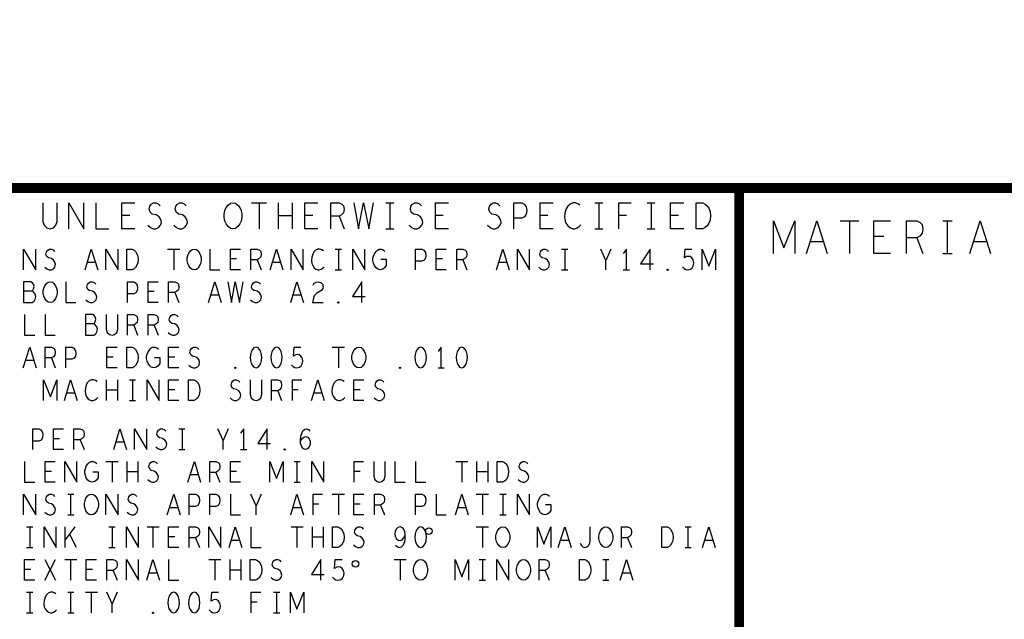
# Model space of a CAD drawing. Extents: x -3.2 to 30.8, y -10.2 to 11.8.
# Tile 12 of 33: x 14.5 to 17.5, y -8 to -6.2. Entities that reach past the tile are written whole.
import ezdxf

# ---------------------------------------------------------------- set-up
doc = ezdxf.new("R2010")
doc.units = 0
doc.layers.add('parallella-I_revD_fab_dwg_art', color=2, linetype='CONTINUOUS')

msp = doc.modelspace()

# ---------------------------------------------------------------- linework, layer by layer
at = {"layer": 'parallella-I_revD_fab_dwg_art'}
for p, q in [((15.21, -6.713), (15.256, -6.713)), ((15.233, -6.713), (15.233, -6.793)), ((15.292, -6.793), (15.292, -6.713)), ((15.334, -6.713), (15.334, -6.793)), ((15.621, -6.713), (15.645, -6.713)), ((15.633, -6.713), (15.633, -6.793)), ((16.261, -6.713), (16.285, -6.713)), ((16.273, -6.713), (16.273, -6.793)), ((16.421, -6.713), (16.445, -6.713)), ((16.433, -6.713), (16.433, -6.793)), ((14.837, -6.752), (14.813, -6.752)), ((15.397, -6.752), (15.373, -6.752)), ((15.797, -6.752), (15.773, -6.752)), ((16.117, -6.752), (16.093, -6.752)), ((16.358, -6.752), (16.334, -6.752)), ((16.517, -6.752), (16.493, -6.752)), ((15.334, -6.753), (15.292, -6.753)), ((15.478, -6.754), (15.493, -6.793)), ((17.012, -6.768), (17.069, -6.768)), ((17.041, -6.768), (17.041, -6.868)), ((17.326, -6.768), (17.355, -6.768)), ((17.34, -6.768), (17.34, -6.868)), ((15.621, -6.793), (15.645, -6.793)), ((16.261, -6.793), (16.285, -6.793)), ((16.421, -6.793), (16.445, -6.793)), ((16.961, -6.833), (16.92, -6.833)), ((17.146, -6.816), (17.115, -6.816)), ((17.247, -6.82), (17.265, -6.868)), ((17.461, -6.833), (17.42, -6.833)), ((14.953, -6.855), (14.99, -6.855)), ((14.972, -6.855), (14.972, -6.918)), ((15.466, -6.855), (15.485, -6.855)), ((15.476, -6.855), (15.476, -6.918)), ((16.159, -6.855), (16.178, -6.855)), ((16.169, -6.855), (16.169, -6.918)), ((16.31, -6.855), (16.295, -6.89)), ((17.326, -6.868), (17.355, -6.868)), ((14.732, -6.896), (14.707, -6.896)), ((15.164, -6.885), (15.145, -6.885)), ((15.227, -6.888), (15.239, -6.918)), ((15.299, -6.896), (15.274, -6.896)), ((15.794, -6.885), (15.775, -6.885)), ((15.857, -6.888), (15.869, -6.918)), ((15.992, -6.896), (15.967, -6.896)), ((15.466, -6.918), (15.485, -6.918)), ((16.159, -6.918), (16.178, -6.918)), ((16.348, -6.918), (16.367, -6.918)), ((14.912, -6.985), (14.893, -6.985)), ((14.975, -6.988), (14.987, -7.018)), ((15.11, -6.996), (15.085, -6.996)), ((15.362, -6.996), (15.337, -6.996)), ((14.849, -7.088), (14.861, -7.118)), ((14.912, -7.088), (14.924, -7.118)), ((15.457, -7.155), (15.494, -7.155)), ((15.476, -7.155), (15.476, -7.218)), ((14.543, -7.196), (14.518, -7.196)), ((14.597, -7.188), (14.609, -7.218)), ((14.786, -7.185), (14.767, -7.185)), ((14.975, -7.185), (14.956, -7.185)), ((15.781, -7.218), (15.8, -7.218)), ((14.766, -7.318), (14.766, -7.255)), ((14.799, -7.255), (14.799, -7.318)), ((14.836, -7.255), (14.855, -7.255)), ((14.845, -7.255), (14.845, -7.318)), ((14.799, -7.286), (14.766, -7.286)), ((14.975, -7.285), (14.956, -7.285)), ((15.29, -7.288), (15.302, -7.318)), ((15.353, -7.285), (15.335, -7.285)), ((15.542, -7.285), (15.523, -7.285)), ((14.669, -7.296), (14.644, -7.296)), ((14.836, -7.318), (14.855, -7.318)), ((15.425, -7.296), (15.4, -7.296)), ((14.987, -7.405), (15.006, -7.405)), ((14.997, -7.405), (14.997, -7.468)), ((15.138, -7.405), (15.123, -7.44)), ((14.622, -7.435), (14.603, -7.435)), ((14.685, -7.438), (14.697, -7.468)), ((14.82, -7.446), (14.795, -7.446)), ((14.987, -7.468), (15.006, -7.468)), ((15.176, -7.468), (15.195, -7.468)), ((14.764, -7.505), (14.801, -7.505)), ((14.783, -7.505), (14.783, -7.568)), ((14.829, -7.568), (14.829, -7.505)), ((14.862, -7.505), (14.862, -7.568)), ((15.34, -7.505), (15.359, -7.505)), ((15.349, -7.505), (15.349, -7.568)), ((15.835, -7.505), (15.872, -7.505)), ((15.854, -7.505), (15.854, -7.568)), ((15.9, -7.568), (15.9, -7.505)), ((15.933, -7.505), (15.933, -7.568)), ((14.597, -7.535), (14.578, -7.535)), ((14.862, -7.536), (14.829, -7.536)), ((15.164, -7.535), (15.145, -7.535)), ((15.542, -7.535), (15.524, -7.535)), ((15.933, -7.536), (15.9, -7.536)), ((15.047, -7.546), (15.022, -7.546)), ((15.101, -7.538), (15.113, -7.568)), ((15.34, -7.568), (15.359, -7.568)), ((14.647, -7.605), (14.666, -7.605)), ((14.656, -7.605), (14.656, -7.668)), ((15.239, -7.605), (15.224, -7.64)), ((15.457, -7.605), (15.494, -7.605)), ((15.476, -7.605), (15.476, -7.668)), ((15.898, -7.605), (15.935, -7.605)), ((15.917, -7.605), (15.917, -7.668)), ((15.97, -7.605), (15.989, -7.605)), ((15.979, -7.605), (15.979, -7.668)), ((14.984, -7.646), (14.959, -7.646)), ((15.362, -7.646), (15.337, -7.646)), ((15.416, -7.635), (15.398, -7.635)), ((15.542, -7.635), (15.523, -7.635)), ((15.605, -7.638), (15.617, -7.668)), ((15.866, -7.646), (15.841, -7.646)), ((14.647, -7.668), (14.666, -7.668)), ((15.97, -7.668), (15.989, -7.668)), ((14.521, -7.705), (14.54, -7.705)), ((14.531, -7.705), (14.531, -7.768)), ((14.639, -7.768), (14.639, -7.705)), ((14.669, -7.705), (14.639, -7.744)), ((14.773, -7.705), (14.792, -7.705)), ((14.783, -7.705), (14.783, -7.768)), ((14.89, -7.705), (14.927, -7.705)), ((14.908, -7.705), (14.908, -7.768)), ((15.331, -7.705), (15.368, -7.705)), ((15.349, -7.705), (15.349, -7.768)), ((15.396, -7.768), (15.396, -7.705)), ((15.429, -7.705), (15.429, -7.768)), ((15.898, -7.705), (15.935, -7.705)), ((15.917, -7.705), (15.917, -7.768)), ((16.537, -7.705), (16.556, -7.705)), ((16.546, -7.705), (16.546, -7.768)), ((14.674, -7.768), (14.653, -7.726)), ((14.975, -7.735), (14.956, -7.735)), ((15.038, -7.738), (15.05, -7.768)), ((15.173, -7.746), (15.148, -7.746)), ((15.429, -7.736), (15.396, -7.736)), ((16.181, -7.746), (16.156, -7.746)), ((16.361, -7.738), (16.373, -7.768)), ((16.622, -7.746), (16.597, -7.746)), ((14.521, -7.768), (14.54, -7.768)), ((14.773, -7.768), (14.792, -7.768)), ((16.537, -7.768), (16.556, -7.768)), ((14.577, -7.868), (14.61, -7.805)), ((14.577, -7.805), (14.61, -7.868)), ((14.638, -7.805), (14.675, -7.805)), ((14.656, -7.805), (14.656, -7.868)), ((15.079, -7.805), (15.116, -7.805)), ((15.097, -7.805), (15.097, -7.868)), ((15.144, -7.868), (15.144, -7.805)), ((15.177, -7.805), (15.177, -7.868)), ((15.646, -7.805), (15.683, -7.805)), ((15.665, -7.805), (15.665, -7.868)), ((15.907, -7.805), (15.926, -7.805)), ((15.917, -7.805), (15.917, -7.868)), ((16.285, -7.805), (16.304, -7.805)), ((16.295, -7.805), (16.295, -7.868)), ((14.534, -7.835), (14.515, -7.835)), ((14.723, -7.835), (14.704, -7.835)), ((15.177, -7.837), (15.144, -7.837)), ((14.786, -7.838), (14.798, -7.868)), ((14.921, -7.846), (14.896, -7.846)), ((16.109, -7.838), (16.121, -7.868)), ((16.37, -7.846), (16.345, -7.846)), ((15.907, -7.868), (15.926, -7.868)), ((16.285, -7.868), (16.304, -7.868)), ((14.521, -7.905), (14.54, -7.905)), ((14.531, -7.905), (14.531, -7.968)), ((14.647, -7.905), (14.666, -7.905)), ((14.656, -7.905), (14.656, -7.968)), ((14.701, -7.905), (14.738, -7.905)), ((14.719, -7.905), (14.719, -7.968)), ((14.798, -7.905), (14.783, -7.94)), ((15.277, -7.905), (15.296, -7.905)), ((15.286, -7.905), (15.286, -7.968)), ((15.227, -7.935), (15.209, -7.935)), ((14.521, -7.968), (14.54, -7.968)), ((14.647, -7.968), (14.666, -7.968)), ((15.277, -7.968), (15.296, -7.968))]:
    msp.add_line(p, q, dxfattribs=at)
at = {"layer": 'parallella-I_revD_fab_dwg_art', "const_width": 0.03}
for points in [[(30.203, -6.168), (22.303, -6.168), (22.303, -6.668), (11.103, -6.668)], [(16.703, -6.668), (16.703, -9.568)]]:
    msp.add_lwpolyline(points, dxfattribs=at)
at = {"layer": 'parallella-I_revD_fab_dwg_art'}
for points in [[(14.571, -6.713), (14.571, -6.77), (14.575, -6.782), (14.583, -6.79), (14.593, -6.793), (14.603, -6.79), (14.611, -6.782), (14.615, -6.77), (14.615, -6.713)], [(14.65, -6.793), (14.65, -6.713), (14.696, -6.793), (14.696, -6.713)], [(14.733, -6.713), (14.733, -6.793), (14.773, -6.793)], [(14.853, -6.793), (14.813, -6.793), (14.813, -6.713), (14.853, -6.713)], [(14.892, -6.782), (14.9, -6.789), (14.909, -6.793), (14.917, -6.793), (14.925, -6.789), (14.931, -6.782), (14.934, -6.773), (14.932, -6.764), (14.927, -6.756), (14.918, -6.75), (14.906, -6.748), (14.899, -6.742), (14.896, -6.733), (14.898, -6.724), (14.903, -6.717), (14.91, -6.713), (14.917, -6.713), (14.924, -6.716), (14.93, -6.722)], [(14.972, -6.782), (14.98, -6.789), (14.989, -6.793), (14.997, -6.793), (15.005, -6.789), (15.011, -6.782), (15.014, -6.773), (15.012, -6.764), (15.007, -6.756), (14.998, -6.75), (14.986, -6.748), (14.979, -6.742), (14.976, -6.733), (14.978, -6.724), (14.983, -6.717), (14.99, -6.713), (14.997, -6.713), (15.004, -6.716), (15.01, -6.722)], [(15.413, -6.793), (15.373, -6.793), (15.373, -6.713), (15.413, -6.713)], [(15.453, -6.793), (15.453, -6.713), (15.478, -6.713), (15.486, -6.717), (15.491, -6.722), (15.493, -6.733), (15.491, -6.744), (15.485, -6.75), (15.478, -6.754), (15.453, -6.754)], [(15.523, -6.713), (15.537, -6.793), (15.553, -6.713), (15.569, -6.793), (15.583, -6.713)], [(15.692, -6.782), (15.7, -6.789), (15.709, -6.793), (15.717, -6.793), (15.725, -6.789), (15.731, -6.782), (15.734, -6.773), (15.732, -6.764), (15.727, -6.756), (15.718, -6.75), (15.706, -6.748), (15.699, -6.742), (15.696, -6.733), (15.698, -6.724), (15.703, -6.717), (15.71, -6.713), (15.717, -6.713), (15.724, -6.716), (15.73, -6.722)], [(15.813, -6.793), (15.773, -6.793), (15.773, -6.713), (15.813, -6.713)], [(15.932, -6.782), (15.94, -6.789), (15.949, -6.793), (15.957, -6.793), (15.965, -6.789), (15.971, -6.782), (15.974, -6.773), (15.972, -6.764), (15.967, -6.756), (15.958, -6.75), (15.946, -6.748), (15.939, -6.742), (15.936, -6.733), (15.938, -6.724), (15.943, -6.717), (15.95, -6.713), (15.957, -6.713), (15.964, -6.716), (15.97, -6.722)], [(16.013, -6.793), (16.013, -6.713), (16.037, -6.713), (16.045, -6.717), (16.051, -6.726), (16.053, -6.737), (16.051, -6.748), (16.046, -6.756), (16.037, -6.76), (16.013, -6.76)], [(16.133, -6.793), (16.093, -6.793), (16.093, -6.713), (16.133, -6.713)], [(16.215, -6.72), (16.209, -6.716), (16.202, -6.713), (16.194, -6.713), (16.185, -6.717), (16.178, -6.724), (16.173, -6.732), (16.169, -6.745), (16.168, -6.757), (16.17, -6.769), (16.173, -6.777), (16.179, -6.785), (16.186, -6.79), (16.193, -6.793), (16.2, -6.793), (16.207, -6.79), (16.213, -6.786), (16.218, -6.781)], [(16.334, -6.793), (16.334, -6.713), (16.372, -6.713)], [(16.533, -6.793), (16.493, -6.793), (16.493, -6.713), (16.533, -6.713)], [(16.808, -6.868), (16.808, -6.768), (16.84, -6.851), (16.873, -6.768), (16.873, -6.868)], [(16.909, -6.868), (16.941, -6.768), (16.972, -6.868)], [(17.166, -6.868), (17.115, -6.868), (17.115, -6.768), (17.166, -6.768)], [(17.215, -6.868), (17.215, -6.768), (17.247, -6.768), (17.257, -6.773), (17.263, -6.78), (17.265, -6.793), (17.263, -6.806), (17.256, -6.815), (17.247, -6.82), (17.215, -6.82)], [(17.409, -6.868), (17.441, -6.768), (17.472, -6.868)], [(14.512, -6.918), (14.512, -6.855), (14.549, -6.918), (14.549, -6.855)], [(14.577, -6.91), (14.583, -6.915), (14.59, -6.918), (14.597, -6.918), (14.603, -6.915), (14.608, -6.91), (14.61, -6.902), (14.608, -6.895), (14.604, -6.889), (14.597, -6.884), (14.588, -6.882), (14.583, -6.878), (14.58, -6.871), (14.582, -6.863), (14.586, -6.858), (14.591, -6.855), (14.597, -6.855), (14.602, -6.857), (14.607, -6.862)], [(14.7, -6.918), (14.719, -6.855), (14.739, -6.918)], [(14.764, -6.918), (14.764, -6.855), (14.801, -6.918), (14.801, -6.855)], [(15.082, -6.855), (15.082, -6.918), (15.113, -6.918)], [(15.176, -6.918), (15.145, -6.918), (15.145, -6.855), (15.176, -6.855)], [(15.208, -6.918), (15.208, -6.855), (15.227, -6.855), (15.234, -6.858), (15.238, -6.862), (15.239, -6.871), (15.238, -6.879), (15.233, -6.884), (15.227, -6.888), (15.208, -6.888)], [(15.267, -6.918), (15.286, -6.855), (15.306, -6.918)], [(15.331, -6.918), (15.331, -6.855), (15.368, -6.918), (15.368, -6.855)], [(15.43, -6.86), (15.425, -6.857), (15.42, -6.855), (15.413, -6.855), (15.406, -6.858), (15.401, -6.863), (15.397, -6.87), (15.394, -6.88), (15.393, -6.89), (15.394, -6.899), (15.397, -6.905), (15.402, -6.912), (15.407, -6.916), (15.413, -6.918), (15.418, -6.918), (15.423, -6.916), (15.428, -6.913), (15.432, -6.909)], [(15.52, -6.918), (15.52, -6.855), (15.557, -6.918), (15.557, -6.855)], [(15.606, -6.886), (15.622, -6.886), (15.622, -6.905), (15.617, -6.912), (15.612, -6.916), (15.604, -6.918), (15.596, -6.916), (15.591, -6.912), (15.586, -6.905), (15.583, -6.898), (15.581, -6.89), (15.581, -6.882), (15.583, -6.876), (15.586, -6.869), (15.591, -6.862), (15.595, -6.858), (15.601, -6.855), (15.607, -6.855), (15.613, -6.857), (15.618, -6.861)], [(15.712, -6.918), (15.712, -6.855), (15.731, -6.855), (15.737, -6.858), (15.742, -6.865), (15.743, -6.874), (15.742, -6.882), (15.738, -6.889), (15.731, -6.892), (15.712, -6.892)], [(15.806, -6.918), (15.775, -6.918), (15.775, -6.855), (15.806, -6.855)], [(15.838, -6.918), (15.838, -6.855), (15.857, -6.855), (15.864, -6.858), (15.868, -6.862), (15.869, -6.871), (15.868, -6.879), (15.863, -6.884), (15.857, -6.888), (15.838, -6.888)], [(15.96, -6.918), (15.979, -6.855), (15.999, -6.918)], [(16.024, -6.918), (16.024, -6.855), (16.061, -6.918), (16.061, -6.855)], [(16.089, -6.91), (16.095, -6.915), (16.102, -6.918), (16.109, -6.918), (16.115, -6.915), (16.12, -6.91), (16.122, -6.902), (16.12, -6.895), (16.116, -6.889), (16.109, -6.884), (16.1, -6.882), (16.095, -6.878), (16.092, -6.871), (16.094, -6.863), (16.098, -6.858), (16.103, -6.855), (16.109, -6.855), (16.114, -6.857), (16.119, -6.862)], [(16.295, -6.918), (16.295, -6.89), (16.279, -6.855)], [(16.358, -6.918), (16.358, -6.855), (16.348, -6.868)], [(16.43, -6.918), (16.43, -6.855), (16.401, -6.9), (16.44, -6.9)], [(16.529, -6.909), (16.534, -6.914), (16.539, -6.917), (16.546, -6.918), (16.554, -6.916), (16.559, -6.912), (16.563, -6.904), (16.564, -6.896), (16.562, -6.888), (16.558, -6.882), (16.553, -6.878), (16.547, -6.877), (16.542, -6.878), (16.535, -6.882), (16.537, -6.855), (16.558, -6.855)], [(16.589, -6.918), (16.589, -6.855), (16.61, -6.907), (16.63, -6.855), (16.63, -6.918)], [(14.537, -6.984), (14.54, -6.981), (14.542, -6.976), (14.544, -6.969), (14.542, -6.962), (14.539, -6.958), (14.534, -6.955), (14.512, -6.955), (14.512, -7.018), (14.538, -7.018), (14.544, -7.014), (14.547, -7.008), (14.549, -7), (14.547, -6.993), (14.542, -6.986), (14.537, -6.984), (14.512, -6.984)], [(14.641, -6.955), (14.641, -7.018), (14.672, -7.018)], [(14.703, -7.01), (14.709, -7.015), (14.716, -7.018), (14.723, -7.018), (14.729, -7.015), (14.734, -7.01), (14.736, -7.002), (14.734, -6.995), (14.73, -6.989), (14.723, -6.984), (14.714, -6.982), (14.709, -6.978), (14.706, -6.971), (14.708, -6.963), (14.712, -6.958), (14.717, -6.955), (14.723, -6.955), (14.728, -6.957), (14.733, -6.962)], [(14.83, -7.018), (14.83, -6.955), (14.849, -6.955), (14.855, -6.958), (14.86, -6.965), (14.861, -6.974), (14.86, -6.982), (14.856, -6.989), (14.849, -6.992), (14.83, -6.992)], [(14.924, -7.018), (14.893, -7.018), (14.893, -6.955), (14.924, -6.955)], [(14.956, -7.018), (14.956, -6.955), (14.975, -6.955), (14.982, -6.958), (14.986, -6.962), (14.987, -6.971), (14.986, -6.979), (14.981, -6.984), (14.975, -6.988), (14.956, -6.988)], [(15.078, -7.018), (15.097, -6.955), (15.117, -7.018)], [(15.137, -6.955), (15.148, -7.018), (15.16, -6.955), (15.173, -7.018), (15.184, -6.955)], [(15.207, -7.01), (15.213, -7.015), (15.22, -7.018), (15.227, -7.018), (15.233, -7.015), (15.238, -7.01), (15.24, -7.002), (15.238, -6.995), (15.234, -6.989), (15.227, -6.984), (15.218, -6.982), (15.213, -6.978), (15.21, -6.971), (15.212, -6.963), (15.216, -6.958), (15.221, -6.955), (15.227, -6.955), (15.232, -6.957), (15.237, -6.962)], [(15.33, -7.018), (15.349, -6.955), (15.369, -7.018)], [(15.398, -6.965), (15.402, -6.959), (15.408, -6.956), (15.414, -6.955), (15.422, -6.957), (15.427, -6.962), (15.429, -6.969), (15.428, -6.975), (15.425, -6.98), (15.409, -6.991), (15.402, -6.998), (15.398, -7.009), (15.396, -7.018), (15.429, -7.018)], [(15.548, -7.018), (15.548, -6.955), (15.519, -7), (15.558, -7)], [(14.515, -7.055), (14.515, -7.118), (14.546, -7.118)], [(14.578, -7.055), (14.578, -7.118), (14.609, -7.118)], [(14.726, -7.084), (14.729, -7.081), (14.731, -7.076), (14.733, -7.069), (14.731, -7.062), (14.728, -7.058), (14.723, -7.055), (14.701, -7.055), (14.701, -7.118), (14.727, -7.118), (14.733, -7.114), (14.736, -7.108), (14.738, -7.1), (14.736, -7.093), (14.731, -7.087), (14.726, -7.084), (14.701, -7.084)], [(14.765, -7.055), (14.765, -7.1), (14.768, -7.11), (14.775, -7.116), (14.783, -7.118), (14.79, -7.116), (14.797, -7.11), (14.8, -7.1), (14.8, -7.055)], [(14.83, -7.118), (14.83, -7.055), (14.849, -7.055), (14.856, -7.058), (14.86, -7.062), (14.861, -7.071), (14.86, -7.079), (14.855, -7.084), (14.849, -7.088), (14.83, -7.088)], [(14.893, -7.118), (14.893, -7.055), (14.912, -7.055), (14.919, -7.058), (14.923, -7.062), (14.924, -7.071), (14.923, -7.079), (14.918, -7.084), (14.912, -7.088), (14.893, -7.088)], [(14.955, -7.11), (14.961, -7.115), (14.968, -7.118), (14.975, -7.118), (14.981, -7.115), (14.986, -7.11), (14.988, -7.102), (14.986, -7.095), (14.982, -7.089), (14.975, -7.084), (14.966, -7.082), (14.961, -7.078), (14.958, -7.071), (14.96, -7.063), (14.964, -7.058), (14.969, -7.055), (14.975, -7.055), (14.98, -7.057), (14.985, -7.062)], [(14.511, -7.218), (14.531, -7.155), (14.55, -7.218)], [(14.578, -7.218), (14.578, -7.155), (14.597, -7.155), (14.604, -7.158), (14.608, -7.162), (14.609, -7.171), (14.608, -7.179), (14.603, -7.184), (14.597, -7.188), (14.578, -7.188)], [(14.641, -7.218), (14.641, -7.155), (14.66, -7.155), (14.666, -7.158), (14.671, -7.166), (14.672, -7.174), (14.671, -7.182), (14.667, -7.189), (14.66, -7.192), (14.641, -7.192)], [(14.798, -7.218), (14.767, -7.218), (14.767, -7.155), (14.798, -7.155)], [(14.913, -7.187), (14.929, -7.187), (14.929, -7.205), (14.924, -7.212), (14.919, -7.216), (14.911, -7.218), (14.903, -7.216), (14.898, -7.212), (14.893, -7.205), (14.89, -7.198), (14.888, -7.19), (14.888, -7.182), (14.89, -7.176), (14.893, -7.169), (14.898, -7.162), (14.902, -7.158), (14.908, -7.155), (14.914, -7.155), (14.92, -7.157), (14.925, -7.161)], [(14.987, -7.218), (14.956, -7.218), (14.956, -7.155), (14.987, -7.155)], [(15.018, -7.21), (15.024, -7.215), (15.031, -7.218), (15.038, -7.218), (15.044, -7.215), (15.049, -7.21), (15.051, -7.202), (15.049, -7.195), (15.045, -7.189), (15.038, -7.184), (15.029, -7.182), (15.024, -7.178), (15.021, -7.171), (15.023, -7.163), (15.027, -7.158), (15.032, -7.155), (15.038, -7.155), (15.043, -7.157), (15.048, -7.162)], [(15.332, -7.209), (15.337, -7.214), (15.342, -7.217), (15.349, -7.218), (15.357, -7.216), (15.362, -7.212), (15.366, -7.204), (15.367, -7.196), (15.365, -7.188), (15.361, -7.182), (15.356, -7.178), (15.35, -7.177), (15.345, -7.178), (15.338, -7.182), (15.34, -7.155), (15.361, -7.155)], [(15.79, -7.218), (15.79, -7.155), (15.781, -7.168)], [(14.573, -7.318), (14.573, -7.255), (14.594, -7.307), (14.614, -7.255), (14.614, -7.318)], [(14.637, -7.318), (14.656, -7.255), (14.676, -7.318)], [(14.737, -7.26), (14.732, -7.257), (14.727, -7.255), (14.72, -7.255), (14.713, -7.258), (14.708, -7.263), (14.704, -7.27), (14.701, -7.28), (14.7, -7.29), (14.701, -7.299), (14.704, -7.305), (14.709, -7.312), (14.714, -7.316), (14.719, -7.318), (14.725, -7.318), (14.73, -7.316), (14.735, -7.313), (14.739, -7.309)], [(14.89, -7.318), (14.89, -7.255), (14.927, -7.318), (14.927, -7.255)], [(14.987, -7.318), (14.956, -7.318), (14.956, -7.255), (14.987, -7.255)], [(15.144, -7.31), (15.15, -7.315), (15.157, -7.318), (15.164, -7.318), (15.17, -7.315), (15.175, -7.31), (15.177, -7.302), (15.175, -7.295), (15.171, -7.289), (15.164, -7.284), (15.155, -7.282), (15.15, -7.278), (15.147, -7.271), (15.149, -7.263), (15.153, -7.258), (15.158, -7.255), (15.164, -7.255), (15.169, -7.257), (15.174, -7.262)], [(15.206, -7.255), (15.206, -7.3), (15.209, -7.31), (15.216, -7.316), (15.224, -7.318), (15.231, -7.316), (15.238, -7.31), (15.241, -7.3), (15.241, -7.255)], [(15.271, -7.318), (15.271, -7.255), (15.29, -7.255), (15.297, -7.258), (15.301, -7.262), (15.302, -7.271), (15.301, -7.279), (15.296, -7.284), (15.29, -7.288), (15.271, -7.288)], [(15.335, -7.318), (15.335, -7.255), (15.364, -7.255)], [(15.393, -7.318), (15.413, -7.255), (15.432, -7.318)], [(15.493, -7.26), (15.488, -7.257), (15.483, -7.255), (15.476, -7.255), (15.469, -7.258), (15.464, -7.263), (15.46, -7.27), (15.457, -7.28), (15.456, -7.29), (15.457, -7.299), (15.46, -7.305), (15.465, -7.312), (15.47, -7.316), (15.476, -7.318), (15.481, -7.318), (15.486, -7.316), (15.491, -7.313), (15.495, -7.309)], [(15.554, -7.318), (15.523, -7.318), (15.523, -7.255), (15.554, -7.255)], [(15.585, -7.31), (15.591, -7.315), (15.598, -7.318), (15.605, -7.318), (15.611, -7.315), (15.616, -7.31), (15.618, -7.302), (15.616, -7.295), (15.612, -7.289), (15.605, -7.284), (15.596, -7.282), (15.591, -7.278), (15.588, -7.271), (15.59, -7.263), (15.594, -7.258), (15.599, -7.255), (15.605, -7.255), (15.61, -7.257), (15.615, -7.262)], [(14.54, -7.468), (14.54, -7.405), (14.559, -7.405), (14.565, -7.408), (14.57, -7.416), (14.571, -7.424), (14.57, -7.432), (14.566, -7.439), (14.559, -7.442), (14.54, -7.442)], [(14.634, -7.468), (14.603, -7.468), (14.603, -7.405), (14.634, -7.405)], [(14.666, -7.468), (14.666, -7.405), (14.685, -7.405), (14.692, -7.408), (14.696, -7.412), (14.697, -7.421), (14.696, -7.429), (14.691, -7.434), (14.685, -7.438), (14.666, -7.438)], [(14.788, -7.468), (14.807, -7.405), (14.827, -7.468)], [(14.852, -7.468), (14.852, -7.405), (14.889, -7.468), (14.889, -7.405)], [(14.917, -7.46), (14.923, -7.465), (14.93, -7.468), (14.937, -7.468), (14.943, -7.465), (14.948, -7.46), (14.95, -7.452), (14.948, -7.445), (14.944, -7.439), (14.937, -7.434), (14.928, -7.432), (14.923, -7.428), (14.92, -7.421), (14.922, -7.413), (14.926, -7.408), (14.931, -7.405), (14.937, -7.405), (14.942, -7.407), (14.947, -7.412)], [(15.123, -7.468), (15.123, -7.44), (15.107, -7.405)], [(15.186, -7.468), (15.186, -7.405), (15.176, -7.418)], [(15.258, -7.468), (15.258, -7.405), (15.229, -7.45), (15.268, -7.45)], [(15.36, -7.442), (15.365, -7.434), (15.37, -7.43), (15.376, -7.428), (15.382, -7.43), (15.385, -7.434), (15.389, -7.441), (15.389, -7.448), (15.389, -7.454), (15.385, -7.461), (15.381, -7.466), (15.375, -7.468), (15.369, -7.466), (15.364, -7.46), (15.36, -7.45), (15.36, -7.44), (15.361, -7.426), (15.364, -7.419), (15.367, -7.411), (15.373, -7.406), (15.378, -7.405), (15.384, -7.407), (15.388, -7.412)], [(14.515, -7.505), (14.515, -7.568), (14.546, -7.568)], [(14.609, -7.568), (14.578, -7.568), (14.578, -7.505), (14.609, -7.505)], [(14.638, -7.568), (14.638, -7.505), (14.675, -7.568), (14.675, -7.505)], [(14.724, -7.536), (14.74, -7.536), (14.74, -7.555), (14.735, -7.562), (14.73, -7.566), (14.722, -7.568), (14.714, -7.566), (14.709, -7.562), (14.704, -7.555), (14.701, -7.548), (14.699, -7.54), (14.699, -7.532), (14.701, -7.526), (14.704, -7.519), (14.709, -7.512), (14.713, -7.508), (14.719, -7.505), (14.725, -7.505), (14.731, -7.507), (14.736, -7.511)], [(14.892, -7.56), (14.898, -7.565), (14.905, -7.568), (14.912, -7.568), (14.918, -7.565), (14.923, -7.56), (14.925, -7.552), (14.923, -7.545), (14.919, -7.539), (14.912, -7.534), (14.903, -7.532), (14.898, -7.528), (14.895, -7.521), (14.897, -7.513), (14.901, -7.508), (14.906, -7.505), (14.912, -7.505), (14.917, -7.507), (14.922, -7.512)], [(15.015, -7.568), (15.035, -7.505), (15.054, -7.568)], [(15.082, -7.568), (15.082, -7.505), (15.101, -7.505), (15.108, -7.508), (15.112, -7.512), (15.113, -7.521), (15.112, -7.529), (15.107, -7.534), (15.101, -7.538), (15.082, -7.538)], [(15.176, -7.568), (15.145, -7.568), (15.145, -7.505), (15.176, -7.505)], [(15.266, -7.568), (15.266, -7.505), (15.286, -7.557), (15.307, -7.505), (15.307, -7.568)], [(15.394, -7.568), (15.394, -7.505), (15.431, -7.568), (15.431, -7.505)], [(15.524, -7.568), (15.524, -7.505), (15.553, -7.505)], [(15.584, -7.505), (15.584, -7.55), (15.587, -7.56), (15.594, -7.566), (15.601, -7.568), (15.609, -7.566), (15.616, -7.56), (15.619, -7.55), (15.619, -7.505)], [(15.649, -7.505), (15.649, -7.568), (15.68, -7.568)], [(15.712, -7.505), (15.712, -7.568), (15.743, -7.568)], [(16.026, -7.56), (16.032, -7.565), (16.039, -7.568), (16.046, -7.568), (16.052, -7.565), (16.057, -7.56), (16.059, -7.552), (16.057, -7.545), (16.053, -7.539), (16.046, -7.534), (16.037, -7.532), (16.032, -7.528), (16.029, -7.521), (16.031, -7.513), (16.035, -7.508), (16.04, -7.505), (16.046, -7.505), (16.051, -7.507), (16.056, -7.512)], [(14.512, -7.668), (14.512, -7.605), (14.549, -7.668), (14.549, -7.605)], [(14.577, -7.66), (14.583, -7.665), (14.59, -7.668), (14.597, -7.668), (14.603, -7.665), (14.608, -7.66), (14.61, -7.652), (14.608, -7.645), (14.604, -7.639), (14.597, -7.634), (14.588, -7.632), (14.583, -7.628), (14.58, -7.621), (14.582, -7.613), (14.586, -7.608), (14.591, -7.605), (14.597, -7.605), (14.602, -7.607), (14.607, -7.612)], [(14.764, -7.668), (14.764, -7.605), (14.801, -7.668), (14.801, -7.605)], [(14.829, -7.66), (14.835, -7.665), (14.842, -7.668), (14.849, -7.668), (14.855, -7.665), (14.86, -7.66), (14.862, -7.652), (14.86, -7.645), (14.856, -7.639), (14.849, -7.634), (14.84, -7.632), (14.835, -7.628), (14.832, -7.621), (14.834, -7.613), (14.838, -7.608), (14.843, -7.605), (14.849, -7.605), (14.854, -7.607), (14.859, -7.612)], [(14.952, -7.668), (14.972, -7.605), (14.991, -7.668)], [(15.019, -7.668), (15.019, -7.605), (15.038, -7.605), (15.044, -7.608), (15.049, -7.615), (15.05, -7.624), (15.049, -7.632), (15.045, -7.639), (15.038, -7.642), (15.019, -7.642)], [(15.082, -7.668), (15.082, -7.605), (15.101, -7.605), (15.107, -7.608), (15.112, -7.615), (15.113, -7.624), (15.112, -7.632), (15.108, -7.639), (15.101, -7.642), (15.082, -7.642)], [(15.145, -7.605), (15.145, -7.668), (15.176, -7.668)], [(15.224, -7.668), (15.224, -7.64), (15.208, -7.605)], [(15.33, -7.668), (15.349, -7.605), (15.369, -7.668)], [(15.398, -7.668), (15.398, -7.605), (15.427, -7.605)], [(15.554, -7.668), (15.523, -7.668), (15.523, -7.605), (15.554, -7.605)], [(15.586, -7.668), (15.586, -7.605), (15.605, -7.605), (15.612, -7.608), (15.616, -7.612), (15.617, -7.621), (15.616, -7.629), (15.611, -7.634), (15.605, -7.638), (15.586, -7.638)], [(15.712, -7.668), (15.712, -7.605), (15.731, -7.605), (15.737, -7.608), (15.742, -7.615), (15.743, -7.624), (15.742, -7.632), (15.738, -7.639), (15.731, -7.642), (15.712, -7.642)], [(15.775, -7.605), (15.775, -7.668), (15.806, -7.668)], [(15.834, -7.668), (15.854, -7.605), (15.873, -7.668)], [(16.024, -7.668), (16.024, -7.605), (16.061, -7.668), (16.061, -7.605)], [(16.11, -7.636), (16.126, -7.636), (16.126, -7.655), (16.121, -7.662), (16.116, -7.666), (16.108, -7.668), (16.1, -7.666), (16.095, -7.662), (16.09, -7.655), (16.087, -7.648), (16.085, -7.64), (16.085, -7.632), (16.087, -7.626), (16.09, -7.619), (16.095, -7.612), (16.099, -7.608), (16.105, -7.605), (16.111, -7.605), (16.117, -7.607), (16.122, -7.611)], [(14.575, -7.768), (14.575, -7.705), (14.612, -7.768), (14.612, -7.705)], [(14.827, -7.768), (14.827, -7.705), (14.864, -7.768), (14.864, -7.705)], [(14.987, -7.768), (14.956, -7.768), (14.956, -7.705), (14.987, -7.705)], [(15.019, -7.768), (15.019, -7.705), (15.038, -7.705), (15.045, -7.708), (15.049, -7.712), (15.05, -7.721), (15.049, -7.729), (15.044, -7.734), (15.038, -7.738), (15.019, -7.738)], [(15.079, -7.768), (15.079, -7.705), (15.116, -7.768), (15.116, -7.705)], [(15.141, -7.768), (15.16, -7.705), (15.18, -7.768)], [(15.208, -7.705), (15.208, -7.768), (15.239, -7.768)], [(15.522, -7.76), (15.528, -7.765), (15.535, -7.768), (15.542, -7.768), (15.548, -7.765), (15.553, -7.76), (15.555, -7.752), (15.553, -7.745), (15.549, -7.739), (15.542, -7.734), (15.533, -7.732), (15.528, -7.728), (15.525, -7.721), (15.527, -7.713), (15.531, -7.708), (15.536, -7.705), (15.542, -7.705), (15.547, -7.707), (15.552, -7.712)], [(15.651, -7.761), (15.657, -7.766), (15.663, -7.768), (15.669, -7.766), (15.675, -7.76), (15.679, -7.75), (15.68, -7.741), (15.68, -7.729), (15.679, -7.72), (15.675, -7.711), (15.67, -7.707), (15.665, -7.705), (15.658, -7.707), (15.654, -7.711), (15.65, -7.718), (15.649, -7.726), (15.65, -7.733), (15.654, -7.741), (15.659, -7.745), (15.665, -7.746), (15.671, -7.744), (15.675, -7.739), (15.68, -7.729)], [(16.085, -7.768), (16.085, -7.705), (16.105, -7.758), (16.126, -7.705), (16.126, -7.768)], [(16.149, -7.768), (16.169, -7.705), (16.188, -7.768)], [(16.216, -7.755), (16.22, -7.762), (16.224, -7.766), (16.23, -7.768), (16.236, -7.766), (16.241, -7.762), (16.246, -7.755), (16.247, -7.747), (16.247, -7.705)], [(16.342, -7.768), (16.342, -7.705), (16.361, -7.705), (16.368, -7.708), (16.372, -7.712), (16.373, -7.721), (16.372, -7.729), (16.367, -7.734), (16.361, -7.738), (16.342, -7.738)], [(16.59, -7.768), (16.61, -7.705), (16.629, -7.768)], [(14.546, -7.868), (14.515, -7.868), (14.515, -7.805), (14.546, -7.805)], [(14.735, -7.868), (14.704, -7.868), (14.704, -7.805), (14.735, -7.805)], [(14.767, -7.868), (14.767, -7.805), (14.786, -7.805), (14.793, -7.808), (14.797, -7.812), (14.798, -7.821), (14.797, -7.829), (14.792, -7.834), (14.786, -7.838), (14.767, -7.838)], [(14.827, -7.868), (14.827, -7.805), (14.864, -7.868), (14.864, -7.805)], [(14.889, -7.868), (14.908, -7.805), (14.928, -7.868)], [(14.956, -7.805), (14.956, -7.868), (14.987, -7.868)], [(15.27, -7.86), (15.276, -7.865), (15.283, -7.868), (15.29, -7.868), (15.296, -7.865), (15.301, -7.86), (15.303, -7.852), (15.301, -7.845), (15.297, -7.839), (15.29, -7.834), (15.281, -7.832), (15.276, -7.828), (15.273, -7.821), (15.275, -7.813), (15.279, -7.808), (15.284, -7.805), (15.29, -7.805), (15.295, -7.807), (15.3, -7.812)], [(15.422, -7.868), (15.422, -7.805), (15.393, -7.85), (15.432, -7.85)], [(15.458, -7.859), (15.463, -7.864), (15.468, -7.867), (15.476, -7.868), (15.483, -7.866), (15.488, -7.862), (15.492, -7.854), (15.493, -7.846), (15.491, -7.838), (15.487, -7.832), (15.482, -7.828), (15.476, -7.827), (15.471, -7.828), (15.464, -7.832), (15.466, -7.805), (15.487, -7.805)], [(15.833, -7.868), (15.833, -7.805), (15.854, -7.858), (15.874, -7.805), (15.874, -7.868)], [(15.961, -7.868), (15.961, -7.805), (15.998, -7.868), (15.998, -7.805)], [(16.09, -7.868), (16.09, -7.805), (16.109, -7.805), (16.116, -7.808), (16.12, -7.812), (16.121, -7.821), (16.12, -7.829), (16.115, -7.834), (16.109, -7.838), (16.09, -7.838)], [(16.338, -7.868), (16.358, -7.805), (16.377, -7.868)], [(14.611, -7.91), (14.606, -7.907), (14.601, -7.905), (14.594, -7.905), (14.587, -7.908), (14.582, -7.913), (14.578, -7.92), (14.575, -7.93), (14.574, -7.94), (14.575, -7.949), (14.578, -7.955), (14.583, -7.962), (14.588, -7.966), (14.594, -7.968), (14.599, -7.968), (14.604, -7.966), (14.609, -7.963), (14.613, -7.959)], [(14.783, -7.968), (14.783, -7.94), (14.767, -7.905)], [(15.08, -7.959), (15.085, -7.964), (15.09, -7.967), (15.097, -7.968), (15.105, -7.966), (15.11, -7.962), (15.114, -7.954), (15.115, -7.946), (15.113, -7.938), (15.109, -7.932), (15.104, -7.928), (15.098, -7.927), (15.093, -7.928), (15.086, -7.932), (15.088, -7.905), (15.109, -7.905)], [(15.209, -7.968), (15.209, -7.905), (15.238, -7.905)], [(15.329, -7.968), (15.329, -7.905), (15.349, -7.957), (15.37, -7.905), (15.37, -7.968)]]:
    msp.add_lwpolyline(points, dxfattribs=at)
for points in [[(15.153, -6.793), (15.145, -6.792), (15.138, -6.786), (15.132, -6.778), (15.128, -6.769), (15.126, -6.758), (15.126, -6.748), (15.128, -6.737), (15.132, -6.728), (15.138, -6.72), (15.145, -6.714), (15.153, -6.713), (15.161, -6.714), (15.168, -6.72), (15.174, -6.728), (15.178, -6.737), (15.18, -6.748), (15.18, -6.758), (15.178, -6.769), (15.174, -6.778), (15.168, -6.786), (15.161, -6.792)], [(16.571, -6.793), (16.571, -6.713), (16.591, -6.713), (16.599, -6.717), (16.605, -6.722), (16.61, -6.73), (16.614, -6.74), (16.615, -6.753), (16.614, -6.766), (16.61, -6.776), (16.605, -6.784), (16.599, -6.789), (16.591, -6.793)], [(14.828, -6.918), (14.828, -6.855), (14.844, -6.855), (14.85, -6.858), (14.855, -6.862), (14.859, -6.869), (14.862, -6.876), (14.863, -6.886), (14.862, -6.897), (14.859, -6.904), (14.855, -6.911), (14.85, -6.915), (14.844, -6.918)], [(15.035, -6.918), (15.028, -6.917), (15.023, -6.913), (15.018, -6.906), (15.015, -6.899), (15.013, -6.891), (15.013, -6.882), (15.015, -6.874), (15.018, -6.867), (15.023, -6.86), (15.028, -6.856), (15.035, -6.855), (15.041, -6.856), (15.046, -6.86), (15.051, -6.867), (15.054, -6.874), (15.056, -6.882), (15.056, -6.891), (15.054, -6.899), (15.051, -6.906), (15.046, -6.913), (15.041, -6.917)], [(16.483, -6.92), (16.482, -6.919), (16.482, -6.917), (16.483, -6.916), (16.485, -6.917), (16.485, -6.919)], [(14.594, -7.018), (14.587, -7.017), (14.582, -7.013), (14.577, -7.006), (14.574, -6.999), (14.572, -6.991), (14.572, -6.982), (14.574, -6.974), (14.577, -6.967), (14.582, -6.96), (14.587, -6.956), (14.594, -6.955), (14.6, -6.956), (14.605, -6.96), (14.61, -6.967), (14.613, -6.974), (14.615, -6.982), (14.615, -6.991), (14.613, -6.999), (14.61, -7.006), (14.605, -7.013), (14.6, -7.017)], [(15.476, -7.02), (15.474, -7.019), (15.474, -7.017), (15.476, -7.016), (15.477, -7.017), (15.477, -7.019)], [(14.828, -7.218), (14.828, -7.155), (14.844, -7.155), (14.85, -7.158), (14.855, -7.162), (14.859, -7.169), (14.862, -7.176), (14.863, -7.187), (14.862, -7.197), (14.859, -7.204), (14.855, -7.211), (14.85, -7.215), (14.844, -7.218)], [(15.224, -7.155), (15.217, -7.157), (15.213, -7.162), (15.209, -7.169), (15.207, -7.177), (15.206, -7.187), (15.207, -7.196), (15.209, -7.204), (15.213, -7.211), (15.217, -7.216), (15.224, -7.218), (15.23, -7.216), (15.234, -7.211), (15.238, -7.204), (15.24, -7.196), (15.241, -7.187), (15.24, -7.177), (15.238, -7.169), (15.234, -7.162), (15.23, -7.157)], [(15.286, -7.155), (15.28, -7.157), (15.276, -7.162), (15.272, -7.169), (15.27, -7.177), (15.269, -7.187), (15.27, -7.196), (15.272, -7.204), (15.276, -7.211), (15.28, -7.216), (15.286, -7.218), (15.293, -7.216), (15.297, -7.211), (15.301, -7.204), (15.303, -7.196), (15.304, -7.187), (15.303, -7.177), (15.301, -7.169), (15.297, -7.162), (15.293, -7.157)], [(15.538, -7.218), (15.532, -7.217), (15.527, -7.213), (15.522, -7.206), (15.519, -7.199), (15.517, -7.191), (15.517, -7.182), (15.519, -7.174), (15.522, -7.167), (15.527, -7.16), (15.532, -7.156), (15.538, -7.155), (15.545, -7.156), (15.55, -7.16), (15.555, -7.167), (15.558, -7.174), (15.56, -7.182), (15.56, -7.191), (15.558, -7.199), (15.555, -7.206), (15.55, -7.213), (15.545, -7.217)], [(15.727, -7.155), (15.721, -7.157), (15.717, -7.162), (15.713, -7.169), (15.711, -7.177), (15.71, -7.187), (15.711, -7.196), (15.713, -7.204), (15.717, -7.211), (15.721, -7.216), (15.727, -7.218), (15.734, -7.216), (15.738, -7.211), (15.742, -7.204), (15.744, -7.196), (15.745, -7.187), (15.744, -7.177), (15.742, -7.169), (15.738, -7.162), (15.734, -7.157)], [(15.854, -7.155), (15.847, -7.157), (15.843, -7.162), (15.839, -7.169), (15.837, -7.177), (15.836, -7.187), (15.837, -7.196), (15.839, -7.204), (15.843, -7.211), (15.847, -7.216), (15.854, -7.218), (15.86, -7.216), (15.864, -7.211), (15.868, -7.204), (15.87, -7.196), (15.871, -7.187), (15.87, -7.177), (15.868, -7.169), (15.864, -7.162), (15.86, -7.157)], [(15.16, -7.22), (15.159, -7.219), (15.159, -7.217), (15.16, -7.216), (15.162, -7.217), (15.162, -7.219)], [(15.665, -7.22), (15.663, -7.219), (15.663, -7.217), (15.665, -7.216), (15.666, -7.217), (15.666, -7.219)], [(15.017, -7.318), (15.017, -7.255), (15.033, -7.255), (15.039, -7.258), (15.044, -7.262), (15.048, -7.269), (15.051, -7.276), (15.052, -7.286), (15.051, -7.297), (15.048, -7.304), (15.044, -7.311), (15.039, -7.315), (15.033, -7.318)], [(15.311, -7.47), (15.31, -7.469), (15.31, -7.467), (15.311, -7.466), (15.313, -7.467), (15.313, -7.469)], [(15.962, -7.568), (15.962, -7.505), (15.978, -7.505), (15.984, -7.508), (15.989, -7.512), (15.993, -7.519), (15.996, -7.526), (15.997, -7.536), (15.996, -7.547), (15.993, -7.554), (15.989, -7.561), (15.984, -7.565), (15.978, -7.568)], [(14.719, -7.668), (14.713, -7.667), (14.708, -7.663), (14.703, -7.656), (14.7, -7.649), (14.698, -7.641), (14.698, -7.632), (14.7, -7.624), (14.703, -7.617), (14.708, -7.61), (14.713, -7.606), (14.719, -7.605), (14.726, -7.606), (14.731, -7.61), (14.736, -7.617), (14.739, -7.624), (14.741, -7.632), (14.741, -7.641), (14.739, -7.649), (14.736, -7.656), (14.731, -7.663), (14.726, -7.667)], [(15.458, -7.768), (15.458, -7.705), (15.474, -7.705), (15.48, -7.708), (15.485, -7.712), (15.489, -7.719), (15.492, -7.726), (15.493, -7.736), (15.492, -7.747), (15.489, -7.754), (15.485, -7.761), (15.48, -7.765), (15.474, -7.768)], [(15.727, -7.705), (15.721, -7.707), (15.717, -7.712), (15.713, -7.719), (15.711, -7.727), (15.71, -7.736), (15.711, -7.746), (15.713, -7.754), (15.717, -7.761), (15.721, -7.766), (15.727, -7.768), (15.734, -7.766), (15.738, -7.761), (15.742, -7.754), (15.744, -7.746), (15.745, -7.736), (15.744, -7.727), (15.742, -7.719), (15.738, -7.712), (15.734, -7.707)], [(15.979, -7.768), (15.973, -7.767), (15.968, -7.763), (15.963, -7.756), (15.96, -7.749), (15.958, -7.741), (15.958, -7.732), (15.96, -7.724), (15.963, -7.717), (15.968, -7.71), (15.973, -7.706), (15.979, -7.705), (15.986, -7.706), (15.991, -7.71), (15.996, -7.717), (15.999, -7.724), (16.001, -7.732), (16.001, -7.741), (15.999, -7.749), (15.996, -7.756), (15.991, -7.763), (15.986, -7.767)], [(16.295, -7.768), (16.288, -7.767), (16.283, -7.763), (16.278, -7.756), (16.275, -7.749), (16.273, -7.741), (16.273, -7.732), (16.275, -7.724), (16.278, -7.717), (16.283, -7.71), (16.288, -7.706), (16.295, -7.705), (16.301, -7.706), (16.306, -7.71), (16.311, -7.717), (16.314, -7.724), (16.316, -7.732), (16.316, -7.741), (16.314, -7.749), (16.311, -7.756), (16.306, -7.763), (16.301, -7.767)], [(16.466, -7.768), (16.466, -7.705), (16.482, -7.705), (16.488, -7.708), (16.493, -7.712), (16.497, -7.719), (16.5, -7.726), (16.501, -7.736), (16.5, -7.747), (16.497, -7.754), (16.493, -7.761), (16.488, -7.765), (16.482, -7.768)], [(15.206, -7.868), (15.206, -7.805), (15.222, -7.805), (15.228, -7.808), (15.233, -7.812), (15.237, -7.819), (15.24, -7.826), (15.241, -7.837), (15.24, -7.847), (15.237, -7.854), (15.233, -7.861), (15.228, -7.865), (15.222, -7.868)], [(15.727, -7.868), (15.721, -7.867), (15.716, -7.863), (15.711, -7.856), (15.708, -7.849), (15.706, -7.841), (15.706, -7.832), (15.708, -7.824), (15.711, -7.817), (15.716, -7.81), (15.721, -7.806), (15.727, -7.805), (15.734, -7.806), (15.739, -7.81), (15.744, -7.817), (15.747, -7.824), (15.749, -7.832), (15.749, -7.841), (15.747, -7.849), (15.744, -7.856), (15.739, -7.863), (15.734, -7.867)], [(16.042, -7.868), (16.036, -7.867), (16.031, -7.863), (16.026, -7.856), (16.023, -7.849), (16.021, -7.841), (16.021, -7.832), (16.023, -7.824), (16.026, -7.817), (16.031, -7.81), (16.036, -7.806), (16.042, -7.805), (16.049, -7.806), (16.054, -7.81), (16.059, -7.817), (16.062, -7.824), (16.064, -7.832), (16.064, -7.841), (16.062, -7.849), (16.059, -7.856), (16.054, -7.863), (16.049, -7.867)], [(16.214, -7.868), (16.214, -7.805), (16.23, -7.805), (16.236, -7.808), (16.241, -7.812), (16.245, -7.819), (16.248, -7.826), (16.249, -7.837), (16.248, -7.847), (16.245, -7.854), (16.241, -7.861), (16.236, -7.865), (16.23, -7.868)], [(14.972, -7.905), (14.965, -7.907), (14.961, -7.912), (14.957, -7.919), (14.955, -7.927), (14.954, -7.937), (14.955, -7.946), (14.957, -7.954), (14.961, -7.961), (14.965, -7.966), (14.972, -7.968), (14.978, -7.966), (14.982, -7.961), (14.986, -7.954), (14.988, -7.946), (14.989, -7.937), (14.988, -7.927), (14.986, -7.919), (14.982, -7.912), (14.978, -7.907)], [(15.035, -7.905), (15.028, -7.907), (15.024, -7.912), (15.02, -7.919), (15.018, -7.927), (15.017, -7.937), (15.018, -7.946), (15.02, -7.954), (15.024, -7.961), (15.028, -7.966), (15.035, -7.968), (15.041, -7.966), (15.045, -7.961), (15.049, -7.954), (15.051, -7.946), (15.052, -7.937), (15.051, -7.927), (15.049, -7.919), (15.045, -7.912), (15.041, -7.907)], [(14.908, -7.97), (14.907, -7.969), (14.907, -7.967), (14.908, -7.966), (14.91, -7.967), (14.91, -7.969)]]:
    msp.add_lwpolyline(points, close=True, dxfattribs=at)
for centre in [(15.753, -7.718), (15.528, -7.818)]:
    msp.add_circle(centre, 0.01, dxfattribs=at)

doc.saveas('drawing.dxf')
